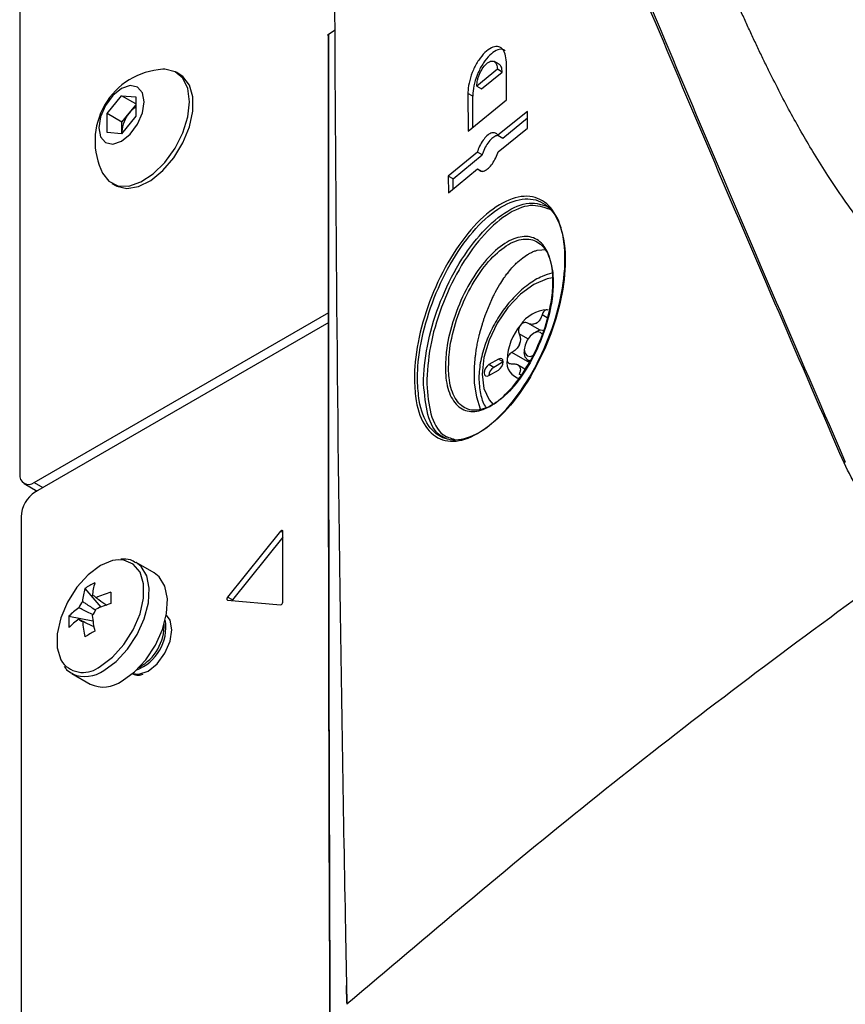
# Model space of a CAD drawing. Header units: millimetres. Extents: x 155400 to 158181, y 110641 to 115017.
# Tile 30 of 126: x 157604 to 157665, y 111401 to 111474. Entities that reach past the tile are written whole.
import ezdxf

# ---------------------------------------------------------------- set-up
doc = ezdxf.new("R2010")
doc.units = ezdxf.units.MM

msp = doc.modelspace()

# ---------------------------------------------------------------- linework, layer by layer
at = {"color": 7, "linetype": 'Continuous', "lineweight": 25}
for p, q in [((157603.833, 111769.012), (157603.833, 111440.191)), ((157626.657, 111472.742), (157627.158, 111473.056)), ((157639.271, 111470.513), (157638.873, 111470.742)), ((157639.146, 111470.146), (157637.625, 111468.902)), ((157639.499, 111469.942), (157639.146, 111470.146)), ((157639.828, 111467.895), (157639.807, 111470.683)), ((157615.665, 111469.77), (157615.397, 111469.925)), ((157637.979, 111468.698), (157639.499, 111469.942)), ((157637.625, 111468.902), (157637.979, 111468.698)), ((157610.285, 111466.873), (157611.346, 111468.193)), ((157611.346, 111468.193), (157612.407, 111468.098)), ((157612.407, 111467.58), (157611.346, 111468.193)), ((157612.407, 111468.098), (157612.407, 111466.684)), ((157636.968, 111468.362), (157636.99, 111465.574)), ((157637.322, 111468.158), (157636.968, 111468.362)), ((157636.99, 111465.574), (157639.828, 111467.895)), ((157637.34, 111465.86), (157637.322, 111468.158)), ((157611.919, 111466.896), (157612.407, 111467.503)), ((157610.285, 111465.459), (157610.285, 111466.873)), ((157611.388, 111466.236), (157610.285, 111466.873)), ((157612.407, 111466.684), (157611.346, 111465.364)), ((157611.388, 111466.236), (157611.919, 111466.896)), ((157641.36, 111467.03), (157639.184, 111465.265)), ((157639.537, 111465.061), (157641.364, 111466.543)), ((157641.37, 111465.8), (157641.36, 111467.03)), ((157611.388, 111465.529), (157611.388, 111466.236)), ((157639.194, 111464.034), (157641.37, 111465.8)), ((157611.346, 111465.364), (157610.285, 111465.459)), ((157611.388, 111465.529), (157611.393, 111465.422)), ((157611.388, 111465.417), (157611.388, 111465.529)), ((157639.184, 111465.265), (157639.537, 111465.061)), ((157637.664, 111464.022), (157635.51, 111462.244)), ((157635.863, 111462.04), (157638.017, 111463.818)), ((157638.017, 111463.818), (157637.664, 111464.022)), ((157635.52, 111461.013), (157637.674, 111462.791)), ((157637.674, 111462.791), (157638.028, 111462.587)), ((157635.51, 111462.244), (157635.52, 111461.013)), ((157635.863, 111462.04), (157635.51, 111462.244)), ((157635.87, 111461.301), (157635.863, 111462.04)), ((157610.647, 111461.697), (157610.916, 111461.542)), ((157640.658, 111455.899), (157641.015, 111456.199)), ((157641.015, 111456.199), (157641.378, 111456.445)), ((157642.091, 111456.755), (157642.775, 111456.817)), ((157639.011, 111453.68), (157639.311, 111454.206)), ((157638.237, 111451.925), (157638.728, 111453.118)), ((157604.894, 111439.578), (157626.679, 111452.155)), ((157642.823, 111451.771), (157642.453, 111451.984)), ((157642.911, 111452.335), (157642.83, 111452.362)), ((157626.68, 111451.404), (157604.982, 111438.878)), ((157642.299, 111450.839), (157641.384, 111451.367)), ((157641.406, 111450.205), (157640.753, 111450.582)), ((157642.017, 111450.729), (157641.84, 111450.627)), ((157641.555, 111448.434), (157640.219, 111449.205)), ((157641.133, 111449.403), (157641.133, 111449.199)), ((157637.455, 111448.117), (157637.503, 111448.737)), ((157639.224, 111448.709), (157638.517, 111448.301)), ((157638.87, 111448.096), (157638.517, 111448.301)), ((157639.577, 111448.505), (157638.87, 111448.096)), ((157639.577, 111448.505), (157639.224, 111448.709)), ((157641.185, 111447.973), (157640.642, 111448.286)), ((157641.392, 111448.626), (157641.55, 111448.535)), ((157637.464, 111446.939), (157637.455, 111448.117)), ((157638.517, 111447.484), (157639.224, 111447.892)), ((157640.916, 111447.51), (157640.753, 111447.603)), ((157637.615, 111445.885), (157637.464, 111446.939)), ((157637.905, 111445), (157637.615, 111445.885)), ((157604.144, 111439.504), (157605.105, 111438.949)), ((157604.894, 111439.578), (157605.544, 111439.203)), ((157603.921, 111437.041), (157603.921, 111334.638)), ((157623.119, 111435.979), (157619.195, 111431.097)), ((157623.278, 111435.888), (157623.119, 111435.979)), ((157623.278, 111430.732), (157623.278, 111435.965)), ((157623.278, 111435.533), (157619.548, 111430.893)), ((157613.774, 111432.891), (157612.426, 111433.669)), ((157608.647, 111431.733), (157609.833, 111430.365)), ((157619.548, 111430.893), (157619.195, 111431.097)), ((157619.195, 111430.885), (157623.119, 111430.534)), ((157607.463, 111429.682), (157609.24, 111429.339)), ((157608.193, 111429.471), (157608.386, 111429.377)), ((157607.677, 111425.441), (157609.024, 111424.663)), ((157607.677, 111425.441), (157607.727, 111425.413)), ((157612.694, 111425.327), (157612.948, 111425.405))]:
    msp.add_line(p, q, dxfattribs=at)
at = {"color": 7, "linetype": 'Continuous', "lineweight": 25, "flags": 128}
for points in [[(157616.381, 111467.75), (157616.256, 111468.724), (157615.892, 111469.483), (157615.314, 111469.969), (157614.567, 111470.147), (157614.399, 111470.143)], [(157610.916, 111461.542), (157610.998, 111461.498), (157611.745, 111461.32), (157612.607, 111461.464), (157613.52, 111461.919), (157614.415, 111462.651), (157615.228, 111463.605), (157615.896, 111464.712), (157616.371, 111465.889), (157616.618, 111467.049), (157616.618, 111468.105), (157616.371, 111468.979), (157615.896, 111469.608), (157615.665, 111469.77)], [(157613.025, 111467.748), (157612.898, 111468.416), (157612.534, 111468.835), (157611.989, 111468.941), (157611.346, 111468.718), (157610.703, 111468.199), (157610.159, 111467.464), (157609.795, 111466.625), (157609.667, 111465.809), (157609.795, 111465.141), (157610.159, 111464.722), (157610.703, 111464.616), (157611.346, 111464.839), (157611.989, 111465.358), (157612.534, 111466.093), (157612.898, 111466.932), (157613.025, 111467.748)], [(157609.958, 111462.452), (157610.416, 111461.859), (157611.085, 111461.524), (157611.897, 111461.507), (157612.793, 111461.809), (157613.705, 111462.408), (157614.567, 111463.259), (157615.314, 111464.3), (157615.892, 111465.452), (157616.256, 111466.632), (157616.381, 111467.75)], [(157643.226, 111454.727), (157642.83, 111454.648), (157641.84, 111454.227), (157640.85, 111453.505), (157639.928, 111452.531), (157639.136, 111451.372), (157638.528, 111450.107), (157638.146, 111448.821), (157638.016, 111447.603), (157638.146, 111446.536), (157638.528, 111445.691), (157638.842, 111445.339)], [(157642.479, 111450.529), (157642.34, 111450.677), (157642.111, 111450.721), (157641.84, 111450.627), (157641.569, 111450.409), (157641.34, 111450.1), (157641.187, 111449.746), (157641.133, 111449.403), (157641.187, 111449.121), (157641.34, 111448.945), (157641.569, 111448.9), (157641.84, 111448.994), (157641.84, 111448.994)], [(157641.62, 111448.568), (157641.392, 111448.626), (157641.2, 111448.847), (157641.133, 111449.199)], [(157638.517, 111448.301), (157638.381, 111448.191), (157638.267, 111448.037), (157638.19, 111447.86), (157638.163, 111447.688), (157638.19, 111447.548), (157638.267, 111447.459), (157638.381, 111447.437), (157638.517, 111447.484)], [(157639.224, 111447.892), (157639.359, 111448.001), (157639.474, 111448.156), (157639.55, 111448.333), (157639.577, 111448.505), (157639.55, 111448.645), (157639.474, 111448.734), (157639.359, 111448.756), (157639.224, 111448.709)], [(157623.278, 111435.965), (157623.275, 111435.995), (157623.264, 111436.018), (157623.247, 111436.034), (157623.225, 111436.041), (157623.2, 111436.038), (157623.172, 111436.026), (157623.145, 111436.006), (157623.119, 111435.979)], [(157611.132, 111433.863), (157610.698, 111433.8), (157609.79, 111433.426), (157608.882, 111432.752), (157608.048, 111431.83), (157607.355, 111430.737), (157606.859, 111429.56), (157606.601, 111428.394), (157606.601, 111427.335), (157606.859, 111426.468), (157606.988, 111426.252)], [(157609.79, 111425.985), (157610.698, 111426.66), (157611.532, 111427.582), (157612.225, 111428.675), (157612.721, 111429.852), (157612.979, 111431.017), (157612.979, 111432.076), (157612.721, 111432.943), (157612.225, 111433.548), (157611.532, 111433.841), (157611.132, 111433.863)], [(157610.051, 111425.676), (157610.958, 111426.343), (157611.797, 111427.248), (157612.506, 111428.325), (157613.034, 111429.492), (157613.34, 111430.664), (157613.402, 111431.754), (157613.216, 111432.681), (157612.795, 111433.376), (157612.429, 111433.667)], [(157611.399, 111424.898), (157612.305, 111425.565), (157613.144, 111426.47), (157613.854, 111427.547), (157614.381, 111428.714), (157614.688, 111429.886), (157614.75, 111430.976), (157614.564, 111431.903), (157614.143, 111432.598), (157613.774, 111432.891)], [(157619.195, 111431.097), (157619.173, 111431.065), (157619.156, 111431.03), (157619.146, 111430.995), (157619.142, 111430.961), (157619.146, 111430.931), (157619.156, 111430.908), (157619.173, 111430.892), (157619.195, 111430.885)], [(157619.548, 111430.893), (157619.527, 111430.861), (157619.524, 111430.856)], [(157612.176, 111425.452), (157612.64, 111425.393), (157613.316, 111425.629), (157613.993, 111426.175), (157614.566, 111426.948), (157614.95, 111427.832), (157615.084, 111428.69), (157614.95, 111429.394), (157614.667, 111429.767)]]:
    msp.add_lwpolyline(points, dxfattribs=at)
at = {"color": 7, "linetype": 'Continuous', "lineweight": 25}
for centre, radius, start, end in [((157614.708, 111464.837), 5.315, 93.3411, 206.66428), ((157613.48, 111465.674), 1.982, 122.767, 141.93775), ((157613.688, 111465.423), 2.302, 140.22793, 177.36071), ((157642.983, 111449.811), 2.556, 93.42954, 146.56509), ((157644.153, 111448.47), 4.298, 140.22793, 177.36071), ((157642.973, 111449.709), 1.914, 117.83939, 122.15524), ((157641.516, 111452.233), 1.004, 295.88124, 304.11339), ((157642.39, 111450.146), 0.693, 68.69367, 122.62926), ((157643.834, 111448.633), 3.283, 157.28857, 160.30007), ((157639.171, 111450.442), 1.722, 335.92219, 341.66645), ((157641.075, 111448.47), 1.231, 170.74812, 259.45322), ((157641.442, 111448.633), 0.818, 211.29704, 218.9043), ((157640.425, 111447.918), 0.43, 27.8531, 42.34824), ((157639.26, 111447.463), 0.743, 121.60594, 178.39944), ((157604.48, 111440.086), 0.655, 170.78596, 309.20329), ((157606.224, 111436.936), 2.305, 122.60548, 177.39452), ((157611.768, 111427.167), 5.531, 115.63704, 124.35758), ((157614.649, 111430.659), 5.482, 164.17945, 174.27516), ((157613.921, 111430.238), 5.482, 164.17945, 174.27516), ((157613.528, 111422.165), 9.767, 107.69772, 114.56436), ((157627.055, 111431.049), 16.501, 178.53969, 181.46031), ((157609.847, 111429.673), 1.773, 141.14228, 158.85772), ((157609.169, 111430.847), 0.36, 34.02844, 85.96081), ((157623.081, 111430.728), 0.198, 281.21897, 1.19189), ((157611.393, 111425.863), 5.481, 125.72218, 135.81859), ((157607.814, 111430.846), 1.773, 321.14228, 338.85772), ((157613.528, 111421.324), 9.767, 107.69772, 114.56436), ((157612.978, 111429.262), 5.531, 175.63997, 184.36003), ((157611.393, 111425.022), 5.481, 125.72218, 135.81859), ((157608.492, 111429.673), 0.36, 214.02844, 265.96081), ((157618.189, 111430.238), 9.766, 185.43301, 192.30004), ((157618.917, 111430.659), 9.766, 185.43301, 192.30004), ((157611.219, 111428.883), 3.415, 291.06356, 8.34356), ((157617.259, 111414.081), 16.502, 118.53724, 121.45738), ((157610.912, 111429.058), 3.604, 298.85595, 1.14942), ((157608.521, 111427.504), 1.979, 219.24627, 309.88772), ((157608.655, 111427.615), 2.389, 247.14276, 305.76688), ((157610.01, 111426.815), 2.367, 245.38103, 305.92943), ((157628.026, 111402.312), 0.0621, 126.71626, 178.30454)]:
    msp.add_arc(centre, radius, start, end, dxfattribs=at)
for points, knots in [([(157849.297, 111528.719), (157840.611, 111525.311), (157823.254, 111518.499), (157798.172, 111507.516), (157773.819, 111496.006), (157750.269, 111483.927), (157727.546, 111471.32), (157705.698, 111458.201), (157684.756, 111444.599), (157664.787, 111430.521), (157645.734, 111416.023), (157633.924, 111405.993), (157628.017, 111400.977)], [0, 0, 0, 0, 0.100013, 0.199862, 0.299712, 0.399716, 0.499806, 0.599806, 0.69988, 0.799952, 0.89994, 1, 1, 1, 1]), ([(157664.778, 111441.028), (157661.565, 111448.449), (157655.14, 111463.291), (157646.713, 111483.418), (157641.558, 111496.082), (157639.359, 111501.484)], [0, 0, 0, 0, 0.364441, 0.728882, 1, 1, 1, 1]), ([(157639.51, 111501.557), (157641.701, 111496.155), (157646.839, 111483.491), (157655.247, 111463.359), (157661.662, 111448.513), (157664.869, 111441.09)], [0, 0, 0, 0, 0.2711165, 0.6355573, 1, 1, 1, 1]), ([(157673.264, 111450.318), (157672.902, 111450.726), (157672.077, 111451.653), (157670.686, 111453.22), (157669.095, 111455.052), (157667.481, 111456.932), (157666.034, 111458.768), (157664.759, 111460.516), (157663.61, 111462.216), (157662.3, 111464.303), (157660.836, 111466.867), (157659.627, 111469.205), (157658.822, 111470.849), (157658.4, 111471.728), (157657.981, 111472.621), (157657.564, 111473.526), (157657.15, 111474.444), (157656.674, 111475.517), (157656.062, 111476.938), (157655.231, 111478.89), (157654.236, 111481.23), (157653.198, 111483.657), (157652.232, 111485.849), (157651.303, 111487.894), (157650.229, 111490.144), (157648.945, 111492.665), (157647.411, 111495.437), (157645.721, 111498.211), (157644.444, 111500.12), (157643.808, 111501.07)], [0, 0, 0, 0, 0.026668, 0.060584, 0.101979, 0.144711, 0.180837, 0.216471, 0.251533, 0.282923, 0.340106, 0.401029, 0.417574, 0.434353, 0.451362, 0.468595, 0.486047, 0.503712, 0.529821, 0.566983, 0.615065, 0.663692, 0.706365, 0.741505, 0.782176, 0.837243, 0.888759, 0.944634, 1, 1, 1, 1]), ([(157627.025, 111491.249), (157627.109, 111473.361), (157627.202, 111453.37), (157627.588, 111424.813), (157627.78, 111413.098), (157627.967, 111403.484), (157627.989, 111402.362)], [0, 0, 0, 0, 0.605888, 0.677171, 0.962307, 1, 1, 1, 1]), ([(157626.656, 111472.625), (157626.646, 111472.633), (157626.626, 111472.649), (157626.615, 111472.678), (157626.621, 111472.708), (157626.638, 111472.729), (157626.653, 111472.739), (157626.657, 111472.742)], [0, 0, 0, 0, 0.228434, 0.456868, 0.685301, 0.913734, 1, 1, 1, 1]), ([(157631.32, 111124.92), (157630.818, 111143.614), (157629.814, 111181.001), (157628.644, 111236.88), (157627.731, 111292.604), (157627.07, 111350.488), (157626.652, 111410.534), (157626.655, 111451.928), (157626.656, 111472.625)], [0, 0, 0, 0, 0.159941, 0.319882, 0.479846, 0.639809, 0.819901, 1, 1, 1, 1]), ([(157626.657, 111472.742), (157626.656, 111452.045), (157626.653, 111410.65), (157626.959, 111367.043), (157627.252, 111336.077), (157627.712, 111293.441), (157628.823, 111221.224), (157630.498, 111156.732), (157631.322, 111125.033)], [0, 0, 0, 0, 0.180095, 0.360191, 0.377735, 0.447914, 0.728634, 1, 1, 1, 1]), ([(157639.807, 111470.683), (157639.79, 111470.892), (157639.756, 111471.309), (157639.512, 111471.703), (157639.155, 111471.868), (157638.707, 111471.77), (157638.22, 111471.418), (157637.749, 111470.846), (157637.351, 111470.117), (157637.074, 111469.325), (157636.974, 111468.729), (157636.969, 111468.432), (157636.968, 111468.362)], [0, 0, 0, 0, 0.105368, 0.210717, 0.316636, 0.423932, 0.532671, 0.6423, 0.751837, 0.860297, 0.967177, 1, 1, 1, 1]), ([(157639.721, 111471.517), (157639.649, 111471.561), (157639.464, 111471.672), (157639.058, 111471.56), (157638.575, 111471.216), (157638.103, 111470.641), (157637.704, 111469.913), (157637.428, 111469.121), (157637.327, 111468.525), (157637.323, 111468.228), (157637.322, 111468.158)], [0, 0, 0, 0, 0.090421, 0.233235, 0.37797, 0.523889, 0.669687, 0.814051, 0.956312, 1, 1, 1, 1]), ([(157637.625, 111468.902), (157637.635, 111469.047), (157637.649, 111469.268), (157637.743, 111469.595), (157637.869, 111469.92), (157638.081, 111470.292), (157638.338, 111470.574), (157638.549, 111470.711), (157638.738, 111470.772), (157638.897, 111470.746), (157639.018, 111470.639), (157639.117, 111470.469), (157639.134, 111470.274), (157639.146, 111470.146)], [0, 0, 0, 0, 0.120551, 0.184311, 0.250277, 0.374926, 0.499649, 0.575248, 0.642231, 0.749965, 0.814975, 0.878376, 1, 1, 1, 1]), ([(157639.499, 111469.942), (157639.488, 111470.07), (157639.47, 111470.264), (157639.373, 111470.436), (157639.305, 111470.487), (157639.271, 111470.512)], [0, 0, 0, 0, 0.489187, 0.744229, 1, 1, 1, 1]), ([(157639.184, 111465.265), (157639.125, 111465.331), (157639.007, 111465.463), (157638.744, 111465.461), (157638.45, 111465.309), (157638.15, 111465.006), (157637.882, 111464.589), (157637.731, 111464.238), (157637.672, 111464.049), (157637.664, 111464.022)], [0, 0, 0, 0, 0.160158, 0.3202484, 0.482011, 0.6455742, 0.8096564, 0.972689, 1, 1, 1, 1]), ([(157639.248, 111465.228), (157639.198, 111465.235), (157639.065, 111465.253), (157638.802, 111465.1), (157638.504, 111464.803), (157638.235, 111464.385), (157638.085, 111464.034), (157638.026, 111463.845), (157638.017, 111463.818)], [0, 0, 0, 0, 0.125816, 0.333848, 0.544196, 0.755212, 0.964877, 1, 1, 1, 1]), ([(157637.674, 111462.791), (157637.733, 111462.725), (157637.85, 111462.594), (157638.114, 111462.595), (157638.407, 111462.748), (157638.707, 111463.051), (157638.976, 111463.468), (157639.127, 111463.818), (157639.186, 111464.007), (157639.194, 111464.034)], [0, 0, 0, 0, 0.160207, 0.320345, 0.482196, 0.645824, 0.809886, 0.972829, 1, 1, 1, 1]), ([(157633.008, 111447.111), (157633.014, 111447.455), (157633.033, 111448.681), (157633.455, 111451.067), (157634.515, 111454.109), (157636.037, 111456.911), (157637.861, 111459.148), (157639.788, 111460.544), (157641.585, 111460.914), (157643.029, 111460.215), (157643.835, 111458.751), (157644.198, 111456.77), (157644.115, 111454.366), (157643.401, 111451.333), (157642.15, 111448.336), (157640.494, 111445.694), (157638.61, 111443.702), (157636.714, 111442.609), (157635.027, 111442.559), (157633.764, 111443.57), (157633.114, 111445.233), (157633.037, 111446.596), (157633.008, 111447.111)], [0, 0, 0, 0, 0.020435, 0.072842, 0.125588, 0.179096, 0.233426, 0.288259, 0.343059, 0.397342, 0.45089, 0.483879, 0.536605, 0.589323, 0.642318, 0.695963, 0.750309, 0.805122, 0.859924, 0.914181, 0.967588, 1, 1, 1, 1]), ([(157633.238, 111447.125), (157633.266, 111446.618), (157633.341, 111445.279), (157633.737, 111444.276), (157634.381, 111443.315), (157635.221, 111442.647), (157636.873, 111442.7), (157638.733, 111443.779), (157640.58, 111445.743), (157642.204, 111448.346), (157643.431, 111451.298), (157644.132, 111454.285), (157644.213, 111456.651), (157643.855, 111458.601), (157643.064, 111460.041), (157641.648, 111460.726), (157639.885, 111460.359), (157637.995, 111458.982), (157636.206, 111456.776), (157634.714, 111454.016), (157633.675, 111451.02), (157633.262, 111448.67), (157633.243, 111447.463), (157633.238, 111447.125)], [0, 0, 0, 0, 0.032407, 0.085643, 0.085809, 0.140065, 0.19487, 0.249691, 0.304045, 0.357694, 0.410689, 0.463401, 0.516119, 0.549103, 0.602644, 0.656926, 0.711729, 0.766569, 0.820908, 0.874421, 0.927166, 0.979568, 1, 1, 1, 1]), ([(157633.69, 111446.86), (157633.69, 111446.876), (157633.681, 111447.742), (157633.874, 111449.645), (157634.733, 111452.65), (157636.082, 111455.529), (157637.796, 111457.972), (157639.681, 111459.659), (157641.537, 111460.461), (157642.515, 111460.119), (157642.995, 111459.95)], [0, 0, 0, 0, 0.002657, 0.142292, 0.28223, 0.423834, 0.567663, 0.713235, 0.85929, 1, 1, 1, 1]), ([(157643.042, 111459.772), (157642.571, 111459.936), (157641.612, 111460.272), (157639.791, 111459.479), (157637.944, 111457.817), (157636.262, 111455.408), (157634.948, 111452.58), (157634.067, 111449.572), (157633.969, 111447.778), (157633.92, 111446.874)], [0, 0, 0, 0, 0.140694, 0.286765, 0.432362, 0.576213, 0.717829, 0.857762, 1, 1, 1, 1]), ([(157635.309, 111447.772), (157635.311, 111448.246), (157635.316, 111449.357), (157635.608, 111450.654), (157636.055, 111452.121), (157636.649, 111453.615), (157637.833, 111455.554), (157639.18, 111456.995), (157640.528, 111457.777), (157641.727, 111457.831), (157642.65, 111457.166), (157643.189, 111455.889), (157643.302, 111454.314), (157643.093, 111452.505), (157642.537, 111450.5), (157641.536, 111448.355), (157640.274, 111446.55), (157638.907, 111445.3), (157637.597, 111444.738), (157636.477, 111444.906), (157635.683, 111445.788), (157635.36, 111446.888), (157635.318, 111447.621), (157635.309, 111447.772)], [0, 0, 0, 0, 0.03965, 0.092914, 0.093445, 0.147977, 0.202836, 0.25748, 0.31159, 0.364934, 0.417678, 0.470252, 0.519358, 0.556393, 0.610271, 0.664803, 0.719684, 0.774363, 0.828306, 0.881431, 0.935153, 0.986624, 1, 1, 1, 1]), ([(157635.539, 111447.79), (157635.547, 111447.643), (157635.588, 111446.926), (157635.903, 111445.852), (157636.676, 111444.991), (157637.766, 111444.83), (157639.04, 111445.382), (157640.371, 111446.608), (157641.599, 111448.377), (157642.572, 111450.477), (157643.114, 111452.44), (157643.316, 111454.209), (157643.206, 111455.749), (157642.681, 111456.998), (157641.782, 111457.646), (157640.615, 111457.59), (157639.303, 111456.822), (157637.993, 111455.41), (157636.839, 111453.507), (157635.989, 111451.35), (157635.546, 111449.349), (157635.541, 111448.254), (157635.539, 111447.79)], [0, 0, 0, 0, 0.013291, 0.064775, 0.118492, 0.17162, 0.225576, 0.280268, 0.335159, 0.389693, 0.443566, 0.480594, 0.529687, 0.58225, 0.63499, 0.688339, 0.74246, 0.797118, 0.851987, 0.906522, 0.960302, 1, 1, 1, 1]), ([(157641.378, 111456.445), (157641.457, 111456.49), (157641.576, 111456.558), (157641.737, 111456.634), (157641.899, 111456.698), (157642.016, 111456.733), (157642.091, 111456.755)], [0, 0, 0, 0, 0.328604, 0.500007, 0.684429, 1, 1, 1, 1]), ([(157639.962, 111455.144), (157640.074, 111455.282), (157640.228, 111455.47), (157640.462, 111455.716), (157640.582, 111455.828), (157640.658, 111455.899)], [0, 0, 0, 0, 0.499795, 0.683376, 1, 1, 1, 1]), ([(157643.188, 111455.068), (157642.943, 111454.999), (157642.351, 111454.831), (157641.422, 111454.251), (157640.442, 111453.404), (157639.555, 111452.346), (157638.808, 111451.15), (157638.238, 111449.871), (157637.875, 111448.57), (157637.735, 111447.298), (157637.869, 111446.179), (157638.067, 111445.455), (157638.273, 111445.184), (157638.289, 111445.163)], [0, 0, 0, 0, 0.071561, 0.172881, 0.276001, 0.378936, 0.481617, 0.584384, 0.687579, 0.791657, 0.896981, 0.991935, 1, 1, 1, 1]), ([(157639.311, 111454.206), (157639.415, 111454.372), (157639.556, 111454.597), (157639.775, 111454.905), (157639.888, 111455.05), (157639.962, 111455.144)], [0, 0, 0, 0, 0.4997764, 0.6754335, 1, 1, 1, 1]), ([(157638.728, 111453.118), (157638.775, 111453.214), (157638.824, 111453.315), (157638.894, 111453.454), (157638.933, 111453.532), (157638.976, 111453.614), (157639, 111453.66), (157639.008, 111453.674), (157639.01, 111453.679), (157639.011, 111453.68)], [0, 0, 0, 0, 0.50117, 0.52985, 0.741281, 0.923624, 0.975059, 0.990841, 1, 1, 1, 1]), ([(157637.85, 111450.658), (157637.91, 111450.871), (157637.974, 111451.098), (157638.074, 111451.415), (157638.128, 111451.598), (157638.19, 111451.787), (157638.224, 111451.889), (157638.233, 111451.915), (157638.236, 111451.922), (157638.236, 111451.924), (157638.237, 111451.925), (157638.237, 111451.925)], [0, 0, 0, 0, 0.500987, 0.531856, 0.75045, 0.935154, 0.982562, 0.995028, 0.99845, 0.999459, 1, 1, 1, 1]), ([(157642.453, 111451.984), (157642.412, 111451.874), (157642.333, 111451.66), (157642.184, 111451.482), (157642.094, 111451.413), (157642.079, 111451.401)], [0, 0, 0, 0, 0.4712768, 0.9100458, 1, 1, 1, 1]), ([(157642.83, 111452.362), (157642.825, 111452.363), (157642.784, 111452.365), (157642.703, 111452.344), (157642.596, 111452.26), (157642.507, 111452.135), (157642.47, 111452.032), (157642.453, 111451.984)], [0, 0, 0, 0, 0.037508, 0.282659, 0.528352, 0.778932, 1, 1, 1, 1]), ([(157640.85, 111451.219), (157640.845, 111451.213), (157640.805, 111451.161), (157640.743, 111451.05), (157640.7, 111450.88), (157640.702, 111450.716), (157640.737, 111450.625), (157640.753, 111450.582)], [0, 0, 0, 0, 0.037508, 0.282659, 0.528352, 0.778932, 1, 1, 1, 1]), ([(157641.384, 111451.367), (157641.339, 111451.386), (157641.249, 111451.425), (157641.096, 111451.405), (157640.956, 111451.334), (157640.883, 111451.255), (157640.85, 111451.219)], [0, 0, 0, 0, 0.264884, 0.530072, 0.787641, 1, 1, 1, 1]), ([(157641.954, 111451.329), (157641.868, 111451.304), (157641.695, 111451.253), (157641.499, 111451.305), (157641.403, 111451.357), (157641.384, 111451.367)], [0, 0, 0, 0, 0.44653, 0.891935, 1, 1, 1, 1]), ([(157637.586, 111449.376), (157637.598, 111449.453), (157637.632, 111449.667), (157637.698, 111450.019), (157637.776, 111450.369), (157637.83, 111450.582), (157637.85, 111450.658)], [0, 0, 0, 0, 0.181061, 0.500005, 0.822383, 1, 1, 1, 1]), ([(157640.753, 111450.582), (157640.79, 111450.484), (157640.86, 111450.293), (157640.845, 111450.047), (157640.811, 111449.922), (157640.806, 111449.9)], [0, 0, 0, 0, 0.471277, 0.910046, 1, 1, 1, 1]), ([(157640.743, 111449.739), (157640.684, 111449.642), (157640.566, 111449.448), (157640.361, 111449.286), (157640.242, 111449.218), (157640.219, 111449.205)], [0, 0, 0, 0, 0.44653, 0.891935, 1, 1, 1, 1]), ([(157637.503, 111448.737), (157637.515, 111448.843), (157637.532, 111448.988), (157637.561, 111449.201), (157637.576, 111449.308), (157637.586, 111449.376)], [0, 0, 0, 0, 0.499987, 0.684376, 1, 1, 1, 1]), ([(157640.219, 111449.205), (157640.167, 111449.171), (157640.063, 111449.104), (157639.944, 111448.956), (157639.872, 111448.804), (157639.864, 111448.71), (157639.86, 111448.668)], [0, 0, 0, 0, 0.264884, 0.5300723, 0.7876413, 1, 1, 1, 1]), ([(157639.86, 111448.668), (157639.86, 111448.661), (157639.861, 111448.607), (157639.886, 111448.513), (157639.967, 111448.418), (157640.082, 111448.364), (157640.175, 111448.364), (157640.219, 111448.364)], [0, 0, 0, 0, 0.0375077, 0.2826592, 0.5283524, 0.7789318, 1, 1, 1, 1]), ([(157640.219, 111448.364), (157640.319, 111448.363), (157640.511, 111448.36), (157640.672, 111448.277), (157640.733, 111448.218), (157640.743, 111448.208)], [0, 0, 0, 0, 0.471277, 0.910046, 1, 1, 1, 1]), ([(157641.254, 111448.072), (157641.27, 111448.103), (157641.307, 111448.178), (157641.375, 111448.238), (157641.415, 111448.272)], [0, 0, 0, 0, 0.41731, 1, 1, 1, 1]), ([(157640.806, 111448.119), (157640.826, 111448.051), (157640.867, 111447.916), (157640.813, 111447.729), (157640.763, 111447.624), (157640.753, 111447.603)], [0, 0, 0, 0, 0.44653, 0.891935, 1, 1, 1, 1]), ([(157635.391, 111442.851), (157635.226, 111442.908), (157634.584, 111443.13), (157633.908, 111444.48), (157633.762, 111446.076), (157633.69, 111446.86)], [0, 0, 0, 0, 0.1498398, 0.582187, 1, 1, 1, 1]), ([(157633.92, 111446.874), (157633.988, 111446.098), (157634.128, 111444.518), (157634.902, 111443.089), (157635.677, 111442.854), (157635.978, 111442.762)], [0, 0, 0, 0, 0.371641, 0.756232, 1, 1, 1, 1]), ([(157674.151, 111437.881), (157673.581, 111437.523), (157672.541, 111436.868), (157671.091, 111436.446), (157669.747, 111436.366), (157668.466, 111436.688), (157667.111, 111437.508), (157665.825, 111438.907), (157665.127, 111440.32), (157664.778, 111441.027)], [0, 0, 0, 0, 0.134412, 0.245613, 0.356879, 0.487855, 0.618997, 0.809329, 1, 1, 1, 1]), ([(157612.406, 111433.633), (157612.279, 111433.715), (157611.956, 111433.923), (157611.551, 111433.918), (157611.306, 111433.915)], [0, 0, 0, 0, 0.396035, 1, 1, 1, 1]), ([(157608.466, 111430.785), (157608.54, 111430.736), (157608.855, 111430.525), (157609.169, 111430.313), (157609.411, 111430.15)], [0, 0, 0, 0, 0.2337, 1, 1, 1, 1]), ([(157609.468, 111431.048), (157609.535, 111431.002), (157609.799, 111430.824), (157610.061, 111430.644), (157610.255, 111430.511)], [0, 0, 0, 0, 0.25699, 1, 1, 1, 1]), ([(157609.256, 111429.793), (157608.981, 111429.927), (157608.627, 111430.1), (157608.273, 111430.273), (157608.193, 111430.312)], [0, 0, 0, 0, 0.775232, 1, 1, 1, 1]), ([(157609.325, 111428.9), (157609.112, 111429.002), (157608.826, 111429.139), (157608.54, 111429.278), (157608.466, 111429.314)], [0, 0, 0, 0, 0.742962, 1, 1, 1, 1]), ([(157644.049, 111322.133), (157649.231, 111326.253), (157659.597, 111334.496), (157676.064, 111346.467), (157693.166, 111358.138), (157710.944, 111369.468), (157729.356, 111380.454), (157748.388, 111391.08), (157768.008, 111401.337), (157788.2, 111411.194), (157808.901, 111420.682), (157823.156, 111426.657), (157830.286, 111429.645)], [0, 0, 0, 0, 0.100003, 0.200035, 0.300159, 0.400217, 0.50023, 0.600324, 0.700383, 0.800282, 0.900117, 1, 1, 1, 1]), ([(157607.122, 111425.977), (157607.176, 111425.89), (157607.329, 111425.64), (157607.587, 111425.518), (157607.755, 111425.439)], [0, 0, 0, 0, 0.349906, 1, 1, 1, 1]), ([(157612.198, 111425.416), (157612.323, 111425.369), (157612.476, 111425.31), (157612.659, 111425.325), (157612.694, 111425.327)], [0, 0, 0, 0, 0.807859, 1, 1, 1, 1]), ([(157627.964, 111402.314), (157627.971, 111401.991), (157627.979, 111401.578), (157627.987, 111401.165), (157627.989, 111401.076)], [0, 0, 0, 0, 0.783144, 1, 1, 1, 1]), ([(157627.989, 111402.362), (157627.991, 111402.279), (157627.999, 111401.866), (157628.008, 111401.405), (157628.016, 111401.025), (157628.017, 111400.977)], [0, 0, 0, 0, 0.1789254, 0.8946268, 1, 1, 1, 1])]:
    msp.add_open_spline(points, degree=3, knots=knots, dxfattribs=at)
msp.add_open_spline([(157664.869, 111441.09), (157664.86, 111441.086), (157664.842, 111441.08), (157664.817, 111441.065), (157664.795, 111441.048), (157664.784, 111441.034), (157664.778, 111441.027)], degree=3, dxfattribs=at)

doc.saveas('drawing.dxf')
